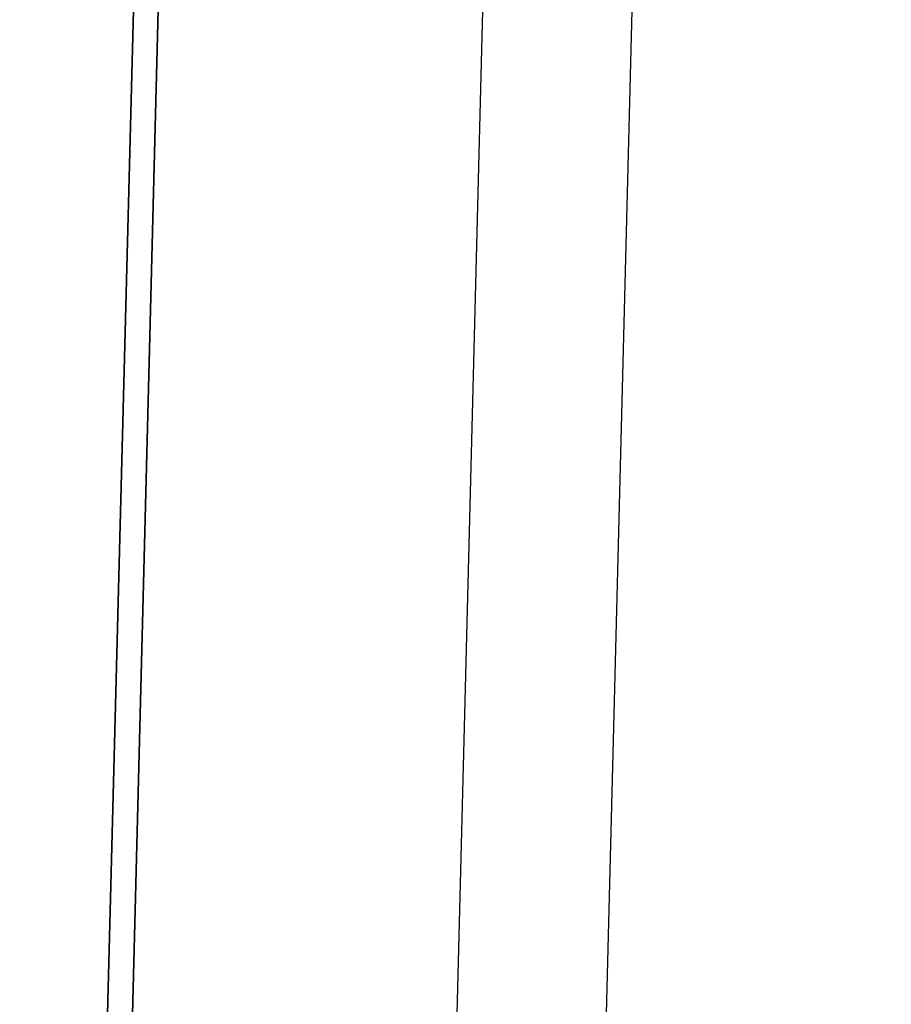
# Model space of a CAD drawing. Header units: metres. Extents: x 232680 to 233262, y 554200 to 554550.
# Tile 166 of 254: x 232761.124 to 232761.299, y 554476.398 to 554476.596. Entities that reach past the tile are written whole.
import ezdxf

# ---------------------------------------------------------------- set-up
doc = ezdxf.new("R2010")
doc.units = ezdxf.units.M
doc.layers.get('Defpoints').update_dxf_attribs({"color": 241})
for name, color, linetype, lineweight in [('ACO constructie 035', 7, 'Continuous', 35), ('N-WE-VH-VERHARDING_ASFALT_DEKLAAG-GD', 7, 'Continuous', 25), ('N-WE-VH-VERHARDING_ASFALT_TUSSENLAAG_1-GD', 7, 'Continuous', 25), ('N-WE-VH-VERHARDING_ASFALT_TUSSENLAAG_2-GD', 7, 'Continuous', 25), ('X-XX-AL-NAP-M', 7, 'Continuous', 18)]:
    doc.layers.add(name, color=color, linetype=linetype, lineweight=lineweight)
doc.styles.add('NLCS-ISO-ANNOTATIEF-T25', font='NLCS-ISO.ttf', dxfattribs={"height": 2.5})
doc.dimstyles.new('NLCS-ANNOTATIEF-T25-PIJL', dxfattribs={"dimtxt": 2.5, "dimasz": 2.5, "dimexe": 2, "dimexo": 2, "dimgap": 0.7, "dimtad": 1, "dimzin": 0, "dimdsep": 46, "dimtxsty": 'NLCS-ISO-ANNOTATIEF-T25', "dimcen": 0, "dimdle": 2, "dimclrd": 256, "dimclre": 256, "dimclrt": 256, "dimazin": 0, "dimtfac": 1, "dimtofl": 0, "dimtmove": 1, "dimatfit": 0, "dimfxl": 2, "dimtfillclr": 254, "dimtolj": 1, "dimtzin": 0, "dimlwd": 13, "dimlwe": 9, "dimarcsym": 0})

# ---------------------------------------------------------------- blocks, each defined once
blk = doc.blocks.new('KT 500-640 (doorsnede)')
at = {"layer": 'ACO constructie 035'}
blk.add_line((1, 0), (0, 0), dxfattribs=at)
blk = doc.blocks.new('*D22')
at = {"layer": 'Defpoints', "color": 0, "transparency": 16777216}
for p in [(232761.28684, 554478.13822), (232761.17884, 554473.93822), (232762.02192, 554473.93822)]:
    blk.add_point(p, dxfattribs=at)
at = {"layer": 'X-XX-AL-NAP-M', "linetype": 'Continuous', "lineweight": 9, "transparency": 16777216}
for p, q in [((232761.38684, 554478.13822), (232762.12192, 554478.13822)), ((232761.27884, 554473.93822), (232762.12192, 554473.93822))]:
    blk.add_line(p, q, dxfattribs=at)
at = {"layer": 'X-XX-AL-NAP-M', "linetype": 'Continuous', "lineweight": 13, "transparency": 16777216}
blk.add_line((232762.02192, 554478.01322), (232762.02192, 554474.06322), dxfattribs=at)
at = {"layer": 'X-XX-AL-NAP-M', "transparency": 16777216}
for points in [[(232762.00108, 554478.01322), (232762.04275, 554478.01322), (232762.02192, 554478.13822)], [(232762.00108, 554474.06322), (232762.04275, 554474.06322), (232762.02192, 554473.93822)]]:
    blk.add_solid(points, dxfattribs=at)
at = {"layer": 'X-XX-AL-NAP-M', "transparency": 16777216, "insert": (232762.11942, 554476.03822), "char_height": 0.125, "attachment_point": 5, "rotation": 270, "style": 'NLCS-ISO-ANNOTATIEF-T25'}
blk.add_mtext('\\A1;4.20', dxfattribs=at)

msp = doc.modelspace()

# ---------------------------------------------------------------- linework, layer by layer
at = {"layer": 'N-WE-VH-VERHARDING_ASFALT_DEKLAAG-GD', "flags": 128}
msp.add_lwpolyline([(232761.17884, 554473.93822), (232761.28684, 554478.13822), (232761.25683, 554478.13822), (232761.14883, 554473.93821)], close=True, dxfattribs=at)
at = {"layer": 'N-WE-VH-VERHARDING_ASFALT_TUSSENLAAG_1-GD', "flags": 128}
msp.add_lwpolyline([(232761.07752, 554473.88822), (232761.18809, 554478.18835), (232761.25811, 554478.18822), (232761.14754, 554473.88822)], close=True, dxfattribs=at)
at = {"layer": 'N-WE-VH-VERHARDING_ASFALT_TUSSENLAAG_2-GD', "flags": 128}
msp.add_lwpolyline([(232761.00621, 554473.83822), (232761.11935, 554478.23822), (232761.18938, 554478.23822), (232761.07623, 554473.83822)], close=True, dxfattribs=at)

# ---------------------------------------------------------------- block references
at = {"xscale": -1, "rotation": 268.5270045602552}
msp.add_blockref('KT 500-640 (doorsnede)', (232761.12759, 554475.64229), dxfattribs=at)

# ---------------------------------------------------------------- dimensions: what is measured, and where the dimension line sits
at = {"layer": 'X-XX-AL-NAP-M'}
dim = msp.add_linear_dim(base=(232762.02192, 554473.93822), p1=(232761.28684, 554478.13822), p2=(232761.17884, 554473.93822), angle=90, dimstyle='NLCS-ANNOTATIEF-T25-PIJL', override={"dimtad": 4, "dimrnd": 0.05}, dxfattribs=at)
dim.commit()
dim.dimension.update_dxf_attribs({"geometry": '*D22', "text_midpoint": (232762.11942, 554476.03822)})

doc.saveas('drawing.dxf')
